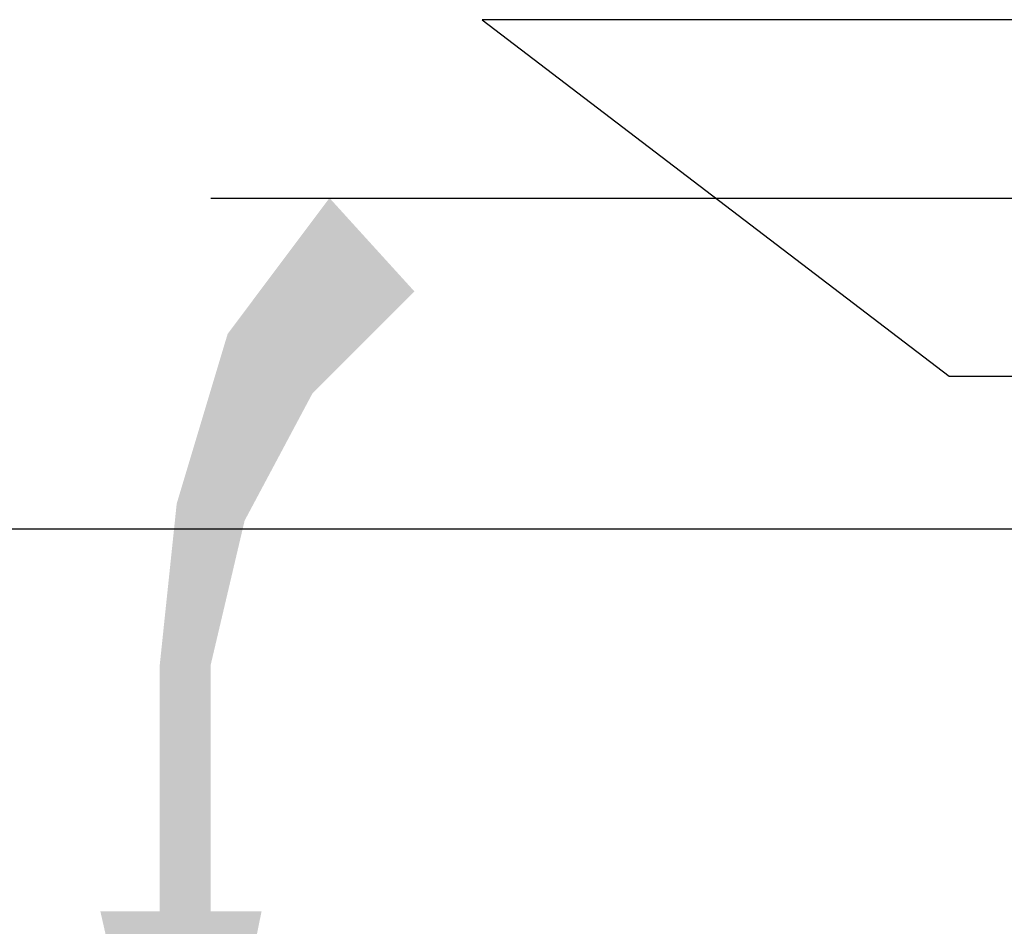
# Model space of a CAD drawing. Header units: millimetres. Extents: x -2765404 to 1548445, y -374876 to 1313256.
# Tile 63 of 77: x 48473 to 48820, y -77994 to -77674. Entities that reach past the tile are written whole.
import ezdxf

# ---------------------------------------------------------------- set-up
doc = ezdxf.new("R2010")
doc.units = ezdxf.units.MM
for name, color, linetype, true_color in [('PDF _PDF _ARROW', 7, 'Continuous', 0xff007e), ('PDF _PDF _ELEVATION', 7, 'Continuous', 0x7f7f7f), ('PDF _PDF _PIPE500', 7, 'Continuous', 0x007eff)]:
    doc.layers.add(name, color=color, linetype=linetype, true_color=true_color)
doc.layers.add('PDF _PDF _CL', color=2, linetype='Continuous')

msp = doc.modelspace()

# ---------------------------------------------------------------- linework, layer by layer
at = {"layer": 'PDF _PDF _ARROW', "transparency": 33554559}
for points in [[(48582.01, -77736.82), (48611.95, -77769.75), (48546.09, -77784.72)], [(48611.95, -77769.75), (48546.09, -77784.72), (48576.02, -77805.67)], [(48546.09, -77784.72), (48576.02, -77805.67), (48528.12, -77844.59)], [(48576.02, -77805.67), (48528.12, -77844.59), (48552.07, -77850.58)], [(48528.12, -77844.59), (48552.07, -77850.58), (48522.14, -77901.47)], [(48552.07, -77850.58), (48522.14, -77901.47), (48540.1, -77901.47)], [(48522.14, -77988.28), (48540.1, -77988.28), (48522.14, -77901.47)], [(48540.1, -77988.28), (48522.14, -77901.47), (48540.1, -77901.47)], [(48531.12, -78120), (48501.18, -77988.28), (48558.06, -77988.28)]]:
    msp.add_solid(points, dxfattribs=at)
at = {"layer": 'PDF _PDF _CL', "lineweight": 25}
msp.add_lwpolyline([(48540.1, -77736.82), (49626.79, -77736.82)], dxfattribs=at)
at = {"layer": 'PDF _PDF _ELEVATION', "lineweight": 25}
msp.add_lwpolyline([(49108.89, -77853.57), (46821.74, -77853.57)], dxfattribs=at)
at = {"layer": 'PDF _PDF _PIPE500', "lineweight": 25}
msp.add_lwpolyline([(49270.55, -77673.95), (48635.9, -77673.95), (48800.55, -77799.68), (49647.75, -77799.68)], dxfattribs=at)

doc.saveas('drawing.dxf')
